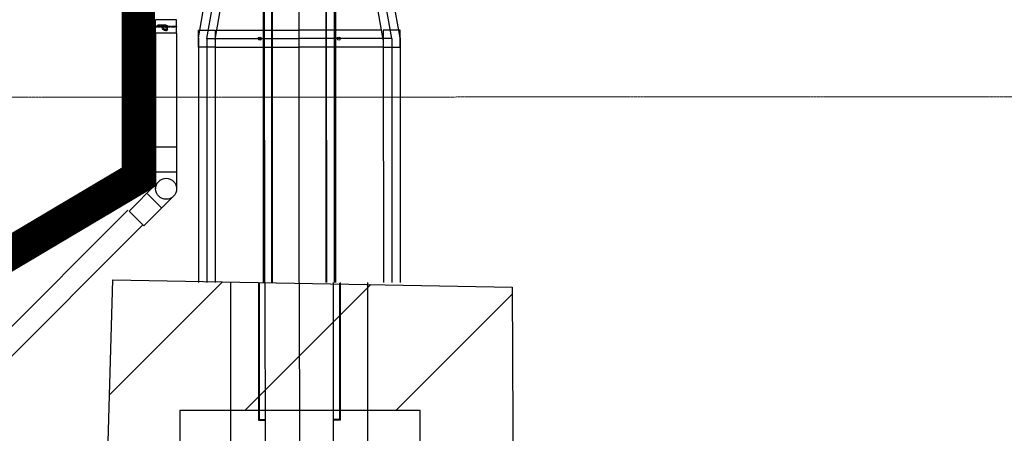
# Model space of a CAD drawing. Header units: metres. Extents: x -270273 to 328371, y -146885 to 591473.
# Tile 81 of 256: x -23230 to -17371, y 5122 to 7583. Entities that reach past the tile are written whole.
import ezdxf
from ezdxf.lldxf.tags import DXFTag

# ---------------------------------------------------------------- set-up
doc = ezdxf.new("R2010")
doc.units = ezdxf.units.M
for name, pattern in [('ACAD_ISO02W100', [15, 12, -3]), ('DASHED', [19.05, 12.7, -6.35]), ('RI-AWZI_TERREINRIOLERING', [19.8, 6, -1.8, 2.4, -1.8, 1.8, -1.8, 2.4, -1.8])]:
    doc.linetypes.add(name, pattern=pattern)
doc.layers.get('0').update_dxf_attribs({"color": 151})
for name, color, linetype in [('B-XX-GR-KRUIDEN-G', 98, 'Continuous'), ('B-XX-OG-BEBOUWING-G', 1, 'Continuous'), ('B-XX-VH-KANTVERHARDING-G', 253, 'Continuous'), ('Iv-Revisions', 253, 'Continuous'), ('Iv-status-nieuw', 170, 'Continuous')]:
    doc.layers.add(name, color=color, linetype=linetype)
doc.layers.add('B-XX-KL-ELEKTRA-G_HDSR', color=190, linetype='HDSR_Elektra', transparency=0.5)
doc.layers.add('B-XX-RI-AWZI_TERREINRIOLERING-G', color=211, linetype='RI-AWZI_TERREINRIOLERING', lineweight=18)
doc.styles.get("Standard").update_dxf_attribs({"font": 'iv-font.shx'})
tags = doc.linetypes.add('HDSR_Elektra', pattern='A,25,-2,["E",Standard,S=1.5,R=0,X=0,Y=-0.75],-4', length=31).pattern_tags.tags
tags[6] = DXFTag(74, 10)

# ---------------------------------------------------------------- blocks, each defined once
blk = doc.blocks.new('Regelklep DN125')
for p, q in [((-23790.5, 6962.7), (-23790.5, 6837.7)), ((-23790.5, 6962.7), (-23710.5, 6962.7)), ((-23749.1, 6962.7), (-23752, 6962.7)), ((-23710.5, 6962.7), (-23710.5, 6837.7)), ((-23772.2, 6900.2), (-23776, 6900.2)), ((-23776, 6900.2), (-23776, 6899.4)), ((-23772, 6899.4), (-23776, 6899.4)), ((-23775.5, 6899.4), (-23775.5, 6900.2)), ((-23772.8, 6899.4), (-23772.8, 6900.2)), ((-23772.7, 6899.4), (-23772.7, 6900.2)), ((-23772.3, 6899.4), (-23772.3, 6900.2)), ((-23770.5, 6906.1), (-23770.5, 6894.2)), ((-23769.3, 6907.3), (-23750.5, 6907.3)), ((-23764.9, 6899.4), (-23768.9, 6899.4)), ((-23768.7, 6899.4), (-23768.7, 6900.2)), ((-23764.9, 6900.2), (-23768.7, 6900.2)), ((-23768.3, 6899.4), (-23768.3, 6900.2)), ((-23768.2, 6899.4), (-23768.2, 6900.2)), ((-23765.4, 6899.4), (-23765.4, 6900.2)), ((-23764.9, 6899.4), (-23764.9, 6900.2)), ((-23752, 6905.7), (-23751.9, 6905.7)), ((-23751.9, 6880.2), (-23749.2, 6880.2)), ((-23750.8, 6905.8), (-23750.2, 6905.8)), ((-23750.5, 6906.1), (-23750.5, 6894.2)), ((-23750.5, 6881.6), (-23750.5, 6878.9)), ((-23750.5, 6851), (-23750.5, 6871.5)), ((-23750.2, 6905.8), (-23749.9, 6905.8)), ((-23749.4, 6905.7), (-23749.3, 6905.7)), ((-23749.3, 6905.7), (-23749.1, 6905.7)), ((-23744.9, 6900.3), (-23744.9, 6900.2)), ((-23744.9, 6900.2), (-23744.9, 6899.8)), ((-23743.4, 6900.2), (-23743.4, 6851)), ((-23790.5, 6837.7), (-23710.5, 6837.7)), ((-23752, 6837.7), (-23749.1, 6837.7)), ((-23750.7, 6851), (-23743.3, 6851)), ((-23747, 6854.8), (-23747, 6847.3))]:
    blk.add_line(p, q)
at = {"linetype": 'ACAD_ISO02W100'}
for p, q in [((-23752, 6837.7), (-23752, 6962.7)), ((-23749.1, 6905.7), (-23749.1, 6962.7)), ((-23749.1, 6837.7), (-23749.1, 6894.6))]:
    blk.add_line(p, q, dxfattribs=at)
for centre, radius in [((-23770.5, 6900.2), 1.14), ((-23750.5, 6900.2), 5.69), ((-23750.5, 6900.2), 3.56)]:
    blk.add_circle(centre, radius)
for centre, radius, start, end in [((-23769.3, 6900.2), 7.12, 90, 180.99523), ((-23750.8, 6900.5), 25.6, 180.99523, 263.56207), ((-23770.5, 6900.2), 5.69, 291.13858, 264.87235), ((-23770.5, 6900.2), 3.42, 0, 180), ((-23770.5, 6900.2), 3.42, 180, 193.4934), ((-23770.5, 6900.2), 3.42, 193.4934, 346.5066), ((-23770.5, 6900.2), 2.24, 0, 180), ((-23770.5, 6900.2), 2.24, 200.88782, 339.11218), ((-23770.5, 6900.2), 1.73, 0, 180), ((-23770.5, 6900.2), 1.73, 207.37227, 332.62773), ((-23770.5, 6900.2), 1.28, 0, 180), ((-23750.5, 6900.2), 21.2, 180, 188.83483), ((-23750.5, 6900.2), 21.2, 188.83483, 270), ((-23770.5, 6900.2), 5.69, 264.87235, 291.13858), ((-23750.5, 6900.2), 18.7, 180, 189.42356), ((-23750.5, 6900.2), 18.7, 189.42356, 270), ((-23770.5, 6900.2), 3.42, 346.5066, 0), ((-23754.1, 6871.5), 3.56, 0, 83.56207), ((-23750.5, 6900.2), 7.12, 0, 90), ((-23750.5, 6880.2), 1.28, 270, 90), ((-23747, 6851), 3.56, 180, 0)]:
    blk.add_arc(centre, radius, start, end)

msp = doc.modelspace()

# ---------------------------------------------------------------- hatches: boundary and pattern name
at = {"layer": 'B-XX-GR-KRUIDEN-G'}
h = msp.add_hatch(dxfattribs=at)
h.set_pattern_fill('SWAMP', color=256, scale=200, angle=-97.4574917, style=0)
h.set_pattern_definition([(0.0124, (-169787, -20064), (2539.05, 4399.95), [635, -4445]), (90.0124, (-169469.6, -20063.8), (-2540.95, 4398.85), [317.5, -8481.32]), (90.0124, (-169390.2, -20063.7), (-2540.95, 4398.85), [254, -8544.82]), (90.0124, (-169549, -20063.8), (-2540.95, 4398.85), [254, -8544.82]), (60.0124, (-169311, -20063.7), (-2540.94, 4398.855), [203.2, -4876.8]), (120.0124, (-169628.3, -20064), (-5079.99, -1.09), [203.2, -4876.8])])
edge = h.paths.add_edge_path()
edge.add_line((36170.9472, 25155.5698), (38807.233, 18258.8926))
edge.add_line((38807.233, 18258.8926), (38810.3624, 3780.8225))
edge.add_line((38810.3624, 3780.8225), (36139.8786, 3788.9985))
edge.add_line((36139.8786, 3788.9985), (36139.3863, 6066.7589))
edge.add_arc((26136.1817, 6260.7563), 10005.0855, -1.1110278, 90.28114678)
edge.add_line((26087.0876, 16265.7214), (-20270.5154, 16315.9269))
edge.add_arc((-20265.5372, 20912.5736), 4596.6494, -137.93703668, -90.06205154, ccw=False)
edge.add_arc((-19672.5507, 21447.6821), 5395.3822, 181.61706894, 222.06296332, ccw=False)
edge.add_line((-25065.7842, 21295.4275), (-24911.4892, 59256.4976))
edge.add_line((-24911.4892, 59256.4976), (-40389.596, 59238.29))
edge.add_line((-40389.596, 59238.29), (-40389.5679, 59108.2956))
edge.add_line((-40389.5679, 59108.2956), (-53833.1309, 59217.9284))
edge.add_line((-53833.1309, 59217.9284), (-53832.4793, 56202.9452))
edge.add_arc((-53104.9668, 35015.0124), 21200.4192, 91.96654498, 195.54166744)
edge.add_line((-73530.2108, 29334.5913), (-85297.5491, 29359.6605))
edge.add_arc((-105694.9499, 35027.191), 21170.1409, -15.52824644, -5.12163447)
edge.add_line((-84609.3324, 33137.3243), (-84426.1974, 33181.7473))
edge.add_line((-84426.1974, 33181.7473), (-84404.1656, 36660.553))
edge.add_line((-84404.1656, 36660.553), (-84592.4424, 36718.0603))
edge.add_arc((-105694.9499, 35027.191), 21170.1409, 4.58112078, 40.16416305)
edge.add_line((-89516.7368, 48681.5049), (-88685.4405, 49629.8222))
edge.add_line((-88685.4405, 49629.8222), (-91129.8677, 52030.1329))
edge.add_line((-91129.8677, 52030.1329), (-91980.7846, 51154.6997))
edge.add_arc((-105694.9499, 35027.191), 21170.1409, 49.62353804, 84.87836553)
edge.add_line((-103805.0832, 56112.8086), (-103849.5062, 56295.9436))
edge.add_line((-103849.5062, 56295.9436), (-107328.3119, 56317.9754))
edge.add_line((-107328.3119, 56317.9754), (-107385.8192, 56129.6986))
edge.add_arc((-105694.9499, 35027.191), 21170.1409, 94.58112078, 174.69316232)
edge.add_line((-126774.3486, 36985.205), (-126963.3386, 36930.087))
edge.add_line((-126963.3386, 36930.087), (-126970.8713, 35740.6849))
edge.add_line((-126970.8713, 35740.6849), (-131112.6749, 35739.7897))
edge.add_arc((-151816.1218, 40044.3672), 21146.2078, -11.74536935, -5.34483933)
edge.add_line((-130761.8556, 38074.6021), (-130187.6684, 38211.1817))
edge.add_line((-130187.6684, 38211.1817), (-130188.4691, 41915.9259))
edge.add_line((-130188.4691, 41915.9259), (-130763.9199, 42036.074))
edge.add_arc((-151816.1218, 40044.3672), 21146.2078, 5.40455287, 40.29433512)
edge.add_line((-135687.2267, 53719.9237), (-133699.597, 55737.1494))
edge.add_line((-133699.597, 55737.1494), (-136154.7736, 58237.6582))
edge.add_line((-136154.7736, 58237.6582), (-138168.0435, 56196.5206))
edge.add_arc((-151816.1218, 40044.3672), 21146.2078, 49.80320678, 84.65516068)
edge.add_line((-149846.3567, 61098.6335), (-149982.9363, 61672.8207))
edge.add_line((-149982.9363, 61672.8207), (-153687.6805, 61672.0199))
edge.add_line((-153687.6805, 61672.0199), (-153807.8287, 61096.5692))
edge.add_arc((-151816.1218, 40044.3672), 21146.2078, 95.40455287, 174.61534846)
edge.add_line((-172869.0143, 42028.7616), (-173444.5807, 41908.3806))
edge.add_line((-173444.5807, 41908.3806), (-173443.9373, 38203.6693))
edge.add_line((-173443.9373, 38203.6693), (-172869.7027, 38067.2891))
edge.add_arc((-151816.1218, 40044.3672), 21146.2078, 185.36474065, 210.81018619)
edge.add_line((-169977.941, 29213.3734), (-173156.5236, 26938.5709))
edge.add_line((-173156.5236, 26938.5709), (-173318.7736, 27158.867))
edge.add_line((-173318.7736, 27158.867), (-183515.6316, 27203.9778))
edge.add_line((-183515.6316, 27203.9778), (-178966.2174, 61586.057))
edge.add_line((-178966.2174, 61586.057), (-138029.0908, 62293.7894))
edge.add_line((-138029.0908, 62293.7894), (-125211.8682, 62315.4174))
edge.add_line((-125211.8682, 62315.4174), (-121440.4628, 62134.3933))
edge.add_line((-121440.4628, 62134.3933), (-88409.978, 62583.5296))
edge.add_line((-88409.978, 62583.5296), (-55380.4993, 63106.6553))
edge.add_line((-55380.4993, 63106.6553), (-30572.423, 61968.1704))
edge.add_line((-30572.423, 61968.1704), (7219.6754, 59357.025))
edge.add_line((7219.6754, 59357.025), (36199.6742, 57355.6308))
edge.add_line((36199.6742, 57355.6308), (36170.9472, 25155.5698))
h.paths.add_polyline_path([(-84127.6167, 58622.8341), (-82224.8295, 60436.2087), (-80386.3966, 58628.3095), (-80382.3411, 56824.5214), (-82305.7412, 56831.2172)], flags=16)
at = {"layer": 'B-XX-OG-BEBOUWING-G'}
h = msp.add_hatch(dxfattribs=at)
h.set_pattern_fill('ANSI31', color=256, scale=200, angle=-97.4574917, style=0)
h.set_pattern_definition([(45.0124, (-19034.64, 2724.26), (-449.11, 448.916), [])])
h.paths.add_polyline_path([(-15102.8558, 2802.322), (-14686.96, 2500.2933), (-11614.9444, 2500.9573), (-11081.4938, 2888.7081), (-10547.8756, 2501.188), (-7417.0079, 2501.8647), (-7060.0846, 2761.3025), (-6703.0492, 2502.019), (-4238.9509, 2502.5516), (-4239.0833, 3114.9464), (-20285.1887, 3123.0943), (-20615.2566, 3122.2711), (-20845.3585, 3122.9732), (-20845.2237, 2498.9622), (-15518.6209, 2500.1136)])
h.paths.add_polyline_path([(-22276.8106, 4740.6169), (-22276.9224, 5257.6727), (-20845.82, 5257.982), (-20845.3585, 3122.9732), (-20285.1887, 3123.0943), (-20299.2546, 5992.3545), (-22675.2836, 6034.5377), (-22732.3556, 4037.7351), (-23222.7738, 4019.6258), (-23229.1521, 67.838), (-22716.3134, 31.0289), (-22695.0113, -4973.1058), (-22005.6991, -4979.9246), (-22009.9928, -8561.0514), (-21552.547, -8560.9525), (-21553.4364, -4446.248), (-22400.4859, -4446.4311), (-22401.6075, 742.9313), (-22716.4673, 742.8633), (-22716.6332, 1510.4076), (-22276.1125, 1510.5028)])

# ---------------------------------------------------------------- linework, layer by layer
at = {"layer": 'B-XX-KL-ELEKTRA-G_HDSR', "linetype": 'DASHED', "const_width": 200}
msp.add_lwpolyline([(-24819.3506, 5283.0992), (-22523.9003, 6645.4329), (-22524.1838, 7956.7811)], dxfattribs=at)
at = {"layer": 'B-XX-OG-BEBOUWING-G'}
for points in [[(2848.3164, -1795.8462), (-4260.8854, -1762.1626), (-4250.2093, 427.0604), (-8731.831, 442.5528), (-8708.2197, -1861.4797), (-9907.2061, -1872.5409), (-9920.2035, -80.6409), (-10593.3606, -84.9759), (-10655.2791, -10260.5421), (-22033.347, -10285.6064), (-23262.031, -10261.4409), (-23262.5598, -8561.441), (-22009.9928, -8561.0514), (-22005.6991, -4979.9246), (-22695.0113, -4973.1058), (-22716.3134, 31.0289), (-23229.1521, 67.838), (-23222.7738, 4019.6258), (-22732.3556, 4037.7351), (-22675.2836, 6034.5377)], [(-22675.2836, 6034.5377), (-20299.2546, 5992.3545), (-20285.1887, 3123.0943), (-4239.0833, 3114.9464), (-4229.9015, 5333.1245), (-1289.1475, 5347.8486)], [(-20845.3585, 3122.9732), (-20845.3585, 3122.9732), (-20845.82, 5257.982), (-22276.9224, 5257.6727), (-22276.8106, 4740.6169), (-22276.8106, 4740.6169), (-22276.1125, 1510.5028), (-22716.6332, 1510.4076), (-22716.4673, 742.8633), (-22401.6075, 742.9313), (-22400.4859, -4446.4311), (-21553.4364, -4446.248), (-21552.547, -8560.9525), (-22009.9928, -8561.0514)]]:
    msp.add_lwpolyline(points, dxfattribs=at)
at = {"layer": 'B-XX-RI-AWZI_TERREINRIOLERING-G'}
msp.add_line((-21640.0158, 7122.6394), (-25024.6801, 7121.9078), dxfattribs=at)
msp.add_lwpolyline([(-17107.3213, 8130.952), (-17107.1035, 7123.1213), (-21640.0158, 7122.6394)], dxfattribs=at)
at = {"layer": 'B-XX-VH-KANTVERHARDING-G'}
msp.add_lwpolyline([(21437.0163, 11820.0348), (-20311.0375, 11811.0112, 0.414213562), (-25729.8659, 6389.8398), (-25726.7967, -7810.1599, 0.414213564), (-20305.6252, -13228.9882), (21022.4286, -13220.0551, 0.414213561), (31440.1761, -2797.8031), (31439.1775, 1822.1965)], format="xyb", dxfattribs=at)
at = {"layer": 'Iv-Revisions'}
for p, q in [((-21781.5663, 9263.9417), (-21780.8651, 6019.9418)), ((-21778.5663, 9263.9423), (-21777.8651, 6019.9424)), ((-21774.5663, 9263.9432), (-21773.8651, 6019.9433)), ((-21728.8651, 6019.953), (-21729.5674, 9268.9529)), ((-21725.8651, 6019.9536), (-21726.5663, 9263.9536)), ((-21565.8651, 6019.9882), (-21566.5702, 9281.9881)), ((-21405.8651, 6020.0228), (-21406.5663, 9264.0227)), ((-21402.8651, 6020.0235), (-21403.5674, 9269.0234)), ((-21358.5663, 9264.0331), (-21357.8651, 6020.0332)), ((-21354.5663, 9264.034), (-21353.8651, 6020.034)), ((-21351.5663, 9264.0346), (-21350.8651, 6020.0347)), ((-22166.1795, 7474.2329), (-21858.7559, 9219.925)), ((-22116.1785, 7469.8693), (-21807.9846, 9219.936)), ((-22066.1776, 7465.5057), (-21757.2133, 9219.9469)), ((-21565.8651, 6019.9882), (-21566.5568, 9219.9881)), ((-21066.1776, 7465.7218), (-21375.9004, 9220.0294)), ((-21016.1786, 7470.1071), (-21325.129, 9220.0403)), ((-20966.1795, 7474.4923), (-21274.3577, 9220.0513)), ((-22056.6017, 7519.8822), (-21566.1894, 7519.9882)), ((-21075.777, 7520.0942), (-21566.1894, 7519.9882)), ((-22166.1795, 7474.2329), (-22165.8651, 6019.8585)), ((-22116.1785, 7469.8693), (-21566.1786, 7469.9882)), ((-22116.1785, 7469.8693), (-22115.8651, 6019.8693)), ((-22066.1776, 7465.5057), (-22065.8651, 6019.8801)), ((-21016.1786, 7470.1071), (-21566.1786, 7469.9882)), ((-21066.1776, 7465.7218), (-21065.8651, 6020.0963)), ((-21016.1786, 7470.1071), (-21015.8652, 6020.1071)), ((-20966.1795, 7474.4923), (-20965.8652, 6020.1179)), ((-22066.1677, 7419.8801), (-21566.1677, 7419.9882)), ((-21066.1678, 7420.0963), (-21566.1677, 7419.9882)), ((-21972.8176, 3486.9002), (-21973.3651, 6019.9001)), ((-21808.3651, 6019.9358), (-21808.1879, 5199.9358)), ((-21804.3641, 6014.9367), (-21804.189, 5204.9367)), ((-21767.8176, 3486.9445), (-21768.3651, 6019.9445)), ((-21565.8651, 6019.9882), (-21565.3176, 3486.9883)), ((-21362.8176, 3487.0321), (-21363.3651, 6020.032)), ((-21327.3641, 6015.0398), (-21327.189, 5205.0398)), ((-21323.3651, 6020.0406), (-21323.1879, 5200.0407)), ((-21157.8176, 3487.0764), (-21158.3651, 6020.0763)), ((-21808.189, 5204.9358), (-21768.189, 5204.9445)), ((-21808.1879, 5199.9358), (-21768.1879, 5199.9445)), ((-21323.189, 5205.0407), (-21363.189, 5205.032)), ((-21323.1879, 5200.0407), (-21363.1879, 5200.032))]:
    msp.add_line(p, q, dxfattribs=at)
for points in [[(-22066.1893, 7519.8801), (-22066.1677, 7419.8801), (-22166.1677, 7419.8585), (-22166.1893, 7519.8585)], [(-21066.1894, 7520.0963), (-21066.1678, 7420.0963), (-20966.1678, 7420.1179), (-20966.1894, 7520.1179)]]:
    msp.add_lwpolyline(points, close=True, dxfattribs=at)
for centre in [(-21801.1785, 7469.9374), (-21331.1786, 7470.039)]:
    msp.add_circle(centre, 9, dxfattribs=at)
at = {"layer": 'Iv-status-nieuw'}
for p, q in [((-22420.9568, 7502.59), (-22420.9568, 6676.6611)), ((-22295.9568, 7502.59), (-22295.9568, 6826.6611)), ((-22420.9568, 6676.6611), (-22420.9568, 6826.6611)), ((-22420.9568, 6826.6611), (-22295.9568, 6826.6611)), ((-22295.9568, 6826.6611), (-22295.9568, 6676.6611)), ((-22420.9568, 6676.6611), (-22295.9568, 6676.6611)), ((-22420.9568, 6676.6611), (-22420.9568, 6576.6611)), ((-22295.9568, 6676.6611), (-22295.9568, 6576.6611)), ((-22579.4277, 6444.0786), (-22420.9568, 6602.5494)), ((-22314.2626, 6532.4669), (-22491.0393, 6355.6902)), ((-22473.3616, 6550.1446), (-22384.9733, 6461.7562)), ((-23503.4085, 5532.2065), (-22585.482, 6450.1329)), ((-22579.4277, 6444.0786), (-22491.0393, 6355.6902)), ((-23415.0202, 5443.8181), (-22497.0937, 6361.7446))]:
    msp.add_line(p, q, dxfattribs=at)
msp.add_circle((-22358.4568, 6576.6611), 62.5, dxfattribs=at)

# ---------------------------------------------------------------- block references
at = {"layer": 'Iv-status-nieuw', "xscale": -1, "rotation": 270}
msp.add_blockref('Regelklep DN125', (-29258.6091, 31293.1396), dxfattribs=at)

doc.saveas('drawing.dxf')
